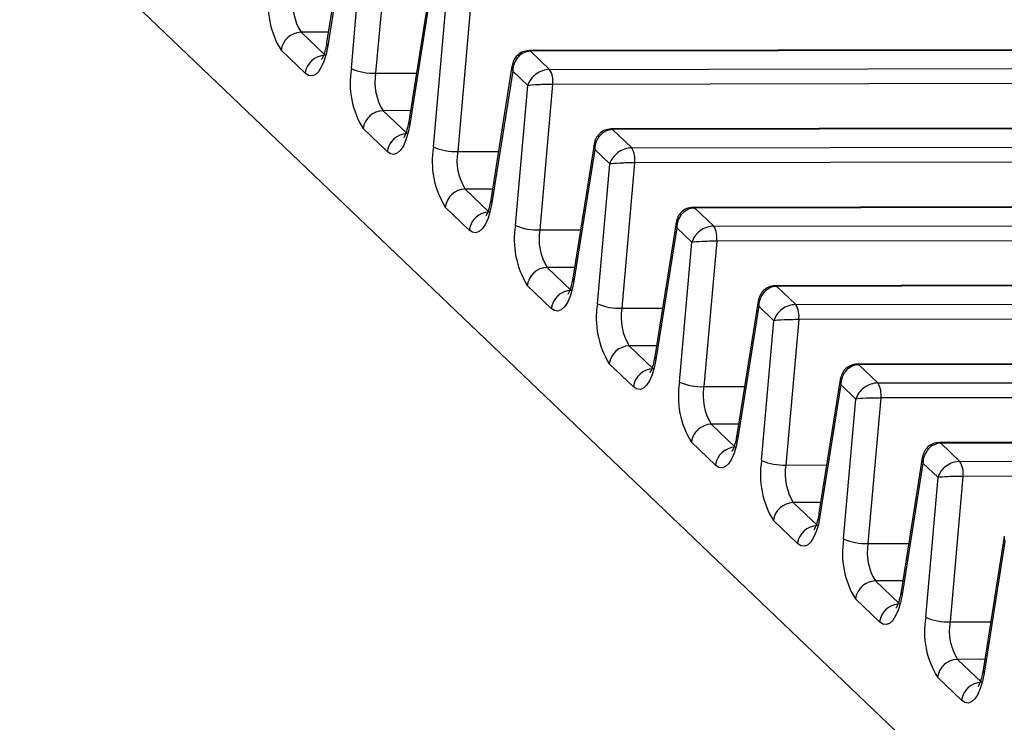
# Model space of a CAD drawing. Header units: millimetres. Extents: x 1578 to 1793, y 2179 to 2535.
# Tile 4 of 14: x 1634 to 1650, y 2321 to 2332. Entities that reach past the tile are written whole.
import ezdxf

# ---------------------------------------------------------------- set-up
doc = ezdxf.new("R2010")
doc.units = ezdxf.units.MM

msp = doc.modelspace()

# ---------------------------------------------------------------- linework, layer by layer
at = {"linetype": 'Continuous', "lineweight": 25}
for p, q in [((1653.4009871, 2315.8348304), (1630.3413614, 2337.8523866)), ((1639.6520893, 2333.6784926), (1639.3164589, 2331.5644507)), ((1639.6633253, 2333.5983803), (1639.332868, 2331.5169223)), ((1639.7069878, 2331.159709), (1639.9020448, 2333.3704486)), ((1640.2946863, 2333.3872868), (1640.0917845, 2331.0876351)), ((1640.9502554, 2332.4389909), (1640.614625, 2330.324949)), ((1640.9614914, 2332.3588786), (1640.6310341, 2330.2774207)), ((1641.0051539, 2329.9202074), (1641.2002109, 2332.1309469)), ((1641.5928524, 2332.1477851), (1641.3899506, 2329.8481334)), ((1639.3434068, 2331.7341883), (1638.9105964, 2331.7334325)), ((1638.9105964, 2331.7334325), (1639.2912308, 2331.3699991)), ((1749.6669545, 2331.6313559), (1642.5195245, 2331.4442474)), ((1749.690457, 2331.6204627), (1642.5430269, 2331.4333542)), ((1638.9766209, 2331.0858506), (1638.5959865, 2331.449284)), ((1642.5430269, 2331.4333542), (1642.8442273, 2331.1457651)), ((1642.8442273, 2331.1457651), (1749.9916574, 2331.3328736)), ((1642.2484215, 2331.1994892), (1641.9127911, 2329.0854473)), ((1642.2596575, 2331.1193769), (1641.9292002, 2329.037919)), ((1642.498377, 2330.8914453), (1642.2596575, 2331.1193769)), ((1750.0384486, 2331.095392), (1642.8910185, 2330.9082834)), ((1640.0917845, 2331.0876351), (1640.7358894, 2331.0887598)), ((1642.30332, 2328.6807057), (1642.498377, 2330.8914453)), ((1642.8910185, 2330.9082834), (1642.6881167, 2328.6086317)), ((1640.6415729, 2330.4946866), (1640.2087625, 2330.4939308)), ((1640.2087625, 2330.4939308), (1640.5893969, 2330.1304974)), ((1750.9651206, 2330.3918542), (1643.8176906, 2330.2047457)), ((1750.9886231, 2330.380961), (1643.841193, 2330.1938525)), ((1640.274787, 2329.8463489), (1639.8941526, 2330.2097823)), ((1643.841193, 2330.1938525), (1644.1423934, 2329.9062634)), ((1644.1423934, 2329.9062634), (1751.2898235, 2330.093372)), ((1641.3899506, 2329.8481334), (1642.0340555, 2329.8492581)), ((1643.5465876, 2329.9599875), (1643.2109572, 2327.8459456)), ((1643.5578236, 2329.8798753), (1643.2273663, 2327.7984173)), ((1643.7965431, 2329.6519436), (1643.5578236, 2329.8798753)), ((1751.3366147, 2329.8558903), (1644.1891846, 2329.6687817)), ((1643.6014861, 2327.441204), (1643.7965431, 2329.6519436)), ((1644.1891846, 2329.6687817), (1643.9862828, 2327.36913)), ((1641.939739, 2329.2551849), (1641.5069286, 2329.2544291)), ((1641.5069286, 2329.2544291), (1641.887563, 2328.8909957)), ((1752.2632867, 2329.1523525), (1645.1158567, 2328.965244)), ((1752.2867892, 2329.1414593), (1645.1393591, 2328.9543508)), ((1641.5729531, 2328.6068472), (1641.1923187, 2328.9702806)), ((1645.1393591, 2328.9543508), (1645.4405595, 2328.6667617)), ((1645.4405595, 2328.6667617), (1752.5879896, 2328.8538703)), ((1642.6881167, 2328.6086317), (1643.3322216, 2328.6097565)), ((1644.8447537, 2328.7204858), (1644.5091233, 2326.6064439)), ((1644.8559897, 2328.6403736), (1644.5255324, 2326.5589156)), ((1645.0947092, 2328.4124419), (1644.8559897, 2328.6403736)), ((1752.6347808, 2328.6163886), (1645.4873507, 2328.42928)), ((1644.8996522, 2326.2017023), (1645.0947092, 2328.4124419)), ((1645.4873507, 2328.42928), (1645.2844489, 2326.1296283)), ((1643.2379051, 2328.0156832), (1642.8050947, 2328.0149274)), ((1642.8050947, 2328.0149274), (1643.1857291, 2327.6514941)), ((1753.5614528, 2327.9128508), (1646.4140228, 2327.7257423)), ((1753.5849553, 2327.9019576), (1646.4375252, 2327.7148491)), ((1642.8711192, 2327.3673455), (1642.4904848, 2327.7307789)), ((1646.4375252, 2327.7148491), (1646.7387256, 2327.42726)), ((1646.7387256, 2327.42726), (1753.8861557, 2327.6143686)), ((1643.9862828, 2327.36913), (1644.6303877, 2327.3702548)), ((1646.1429198, 2327.4809841), (1645.8072894, 2325.3669422)), ((1646.1541558, 2327.4008719), (1645.8236985, 2325.3194139)), ((1646.3928753, 2327.1729402), (1646.1541558, 2327.4008719)), ((1753.9329469, 2327.3768869), (1646.7855168, 2327.1897783)), ((1646.1978183, 2324.9622006), (1646.3928753, 2327.1729402)), ((1646.7855168, 2327.1897783), (1646.582615, 2324.8901266)), ((1644.5360712, 2326.7761815), (1644.1032608, 2326.7754257)), ((1644.1032608, 2326.7754257), (1644.4838952, 2326.4119924)), ((1754.8596189, 2326.6733491), (1647.7121889, 2326.4862406)), ((1754.8831214, 2326.662456), (1647.7356913, 2326.4753474)), ((1644.1692853, 2326.1278438), (1643.7886509, 2326.4912772)), ((1647.7356913, 2326.4753474), (1648.0368917, 2326.1877583)), ((1648.0368917, 2326.1877583), (1755.1843218, 2326.3748669)), ((1645.2844489, 2326.1296283), (1645.9285538, 2326.1307531)), ((1647.4410859, 2326.2414824), (1647.1054555, 2324.1274405)), ((1647.4523219, 2326.1613702), (1647.1218645, 2324.0799122)), ((1647.6910414, 2325.9334385), (1647.4523219, 2326.1613702)), ((1755.231113, 2326.1373852), (1648.0836829, 2325.9502766)), ((1648.0836829, 2325.9502766), (1647.8807811, 2323.6506249)), ((1647.4959844, 2323.7226989), (1647.6910414, 2325.9334385)), ((1645.8342373, 2325.5366799), (1645.4014269, 2325.535924)), ((1645.4014269, 2325.535924), (1645.7820613, 2325.1724907)), ((1756.157785, 2325.4338474), (1649.010355, 2325.2467389)), ((1756.1812875, 2325.4229543), (1649.0338574, 2325.2358457)), ((1645.4674514, 2324.8883421), (1645.086817, 2325.2517755)), ((1649.0338574, 2325.2358457), (1649.3350578, 2324.9482566)), ((1649.3350578, 2324.9482566), (1756.4824879, 2325.1353652)), ((1646.582615, 2324.8901266), (1647.2267199, 2324.8912514)), ((1648.739252, 2325.0019807), (1648.4036216, 2322.8879388)), ((1648.750488, 2324.9218685), (1648.4200306, 2322.8404105)), ((1648.9892075, 2324.6939368), (1648.750488, 2324.9218685)), ((1756.5292791, 2324.8978835), (1649.381849, 2324.7107749)), ((1649.381849, 2324.7107749), (1649.1789472, 2322.4111232)), ((1648.7941505, 2322.4831972), (1648.9892075, 2324.6939368)), ((1647.1324034, 2324.2971782), (1646.699593, 2324.2964224)), ((1646.699593, 2324.2964224), (1647.0802274, 2323.932989)), ((1646.7656175, 2323.6488404), (1646.3849831, 2324.0122738)), ((1647.8807811, 2323.6506249), (1648.524886, 2323.6517497)), ((1650.0374181, 2323.762479), (1649.7017876, 2321.6484371)), ((1650.0486541, 2323.6823668), (1649.7181967, 2321.6009088)), ((1648.4305695, 2323.0576765), (1647.9977591, 2323.0569207)), ((1647.9977591, 2323.0569207), (1648.3783935, 2322.6934873)), ((1648.0637836, 2322.4093387), (1647.6831492, 2322.7727721)), ((1649.1789472, 2322.4111232), (1649.8230521, 2322.412248)), ((1649.7287356, 2321.8181748), (1649.2959252, 2321.817419)), ((1649.2959252, 2321.817419), (1649.6765596, 2321.4539856)), ((1649.3619497, 2321.169837), (1648.9813153, 2321.5332704))]:
    msp.add_line(p, q, dxfattribs=at)
at = {"linetype": 'Continuous', "lineweight": 25, "flags": 128}
for points in [[(1639.332868, 2331.5169223), (1639.306954, 2331.3877461), (1639.2728886, 2331.2741558), (1639.2318399, 2331.1800463), (1639.1852154, 2331.1086447), (1639.1346139, 2331.0623994), (1639.0817706, 2331.042896), (1639.0284973, 2331.0508035), (1638.9766209, 2331.0858506)], [(1642.5195273, 2331.4442474), (1642.5300578, 2331.442116), (1642.5430269, 2331.4333542)], [(1640.6310341, 2330.2774207), (1640.6051201, 2330.1482444), (1640.5710547, 2330.0346541), (1640.530006, 2329.9405446), (1640.4833815, 2329.869143), (1640.43278, 2329.8228977), (1640.3799367, 2329.8033944), (1640.3266634, 2329.8113018), (1640.274787, 2329.8463489)], [(1643.8176934, 2330.2047457), (1643.8282239, 2330.2026143), (1643.841193, 2330.1938525)], [(1641.9292002, 2329.037919), (1641.9032862, 2328.9087427), (1641.8692208, 2328.7951524), (1641.8281721, 2328.7010429), (1641.7815476, 2328.6296413), (1641.7309461, 2328.583396), (1641.6781028, 2328.5638927), (1641.6248295, 2328.5718001), (1641.5729531, 2328.6068472)], [(1645.1158595, 2328.965244), (1645.12639, 2328.9631126), (1645.1393591, 2328.9543508)], [(1643.2273663, 2327.7984173), (1643.2014523, 2327.669241), (1643.1673869, 2327.5556507), (1643.1263382, 2327.4615412), (1643.0797137, 2327.3901396), (1643.0291122, 2327.3438943), (1642.9762689, 2327.324391), (1642.9229956, 2327.3322984), (1642.8711192, 2327.3673455)], [(1646.4140256, 2327.7257423), (1646.4245561, 2327.7236109), (1646.4375252, 2327.7148491)], [(1644.5255324, 2326.5589156), (1644.4996184, 2326.4297393), (1644.465553, 2326.316149), (1644.4245043, 2326.2220395), (1644.3778798, 2326.1506379), (1644.3272783, 2326.1043926), (1644.274435, 2326.0848893), (1644.2211617, 2326.0927967), (1644.1692853, 2326.1278438)], [(1647.7121917, 2326.4862406), (1647.7227222, 2326.4841092), (1647.7356913, 2326.4753474)], [(1645.8236985, 2325.3194139), (1645.7977845, 2325.1902377), (1645.7637191, 2325.0766473), (1645.7226704, 2324.9825378), (1645.6760459, 2324.9111362), (1645.6254444, 2324.8648909), (1645.5726011, 2324.8453876), (1645.5193278, 2324.853295), (1645.4674514, 2324.8883421)], [(1649.0103578, 2325.2467389), (1649.0208883, 2325.2446075), (1649.0338574, 2325.2358457)], [(1647.1218645, 2324.0799122), (1647.0959506, 2323.950736), (1647.0618852, 2323.8371456), (1647.0208365, 2323.7430361), (1646.974212, 2323.6716345), (1646.9236105, 2323.6253892), (1646.8707672, 2323.6058859), (1646.8174939, 2323.6137933), (1646.7656175, 2323.6488404)], [(1648.4200306, 2322.8404105), (1648.3941167, 2322.7112343), (1648.3600513, 2322.5976439), (1648.3190026, 2322.5035344), (1648.2723781, 2322.4321328), (1648.2217766, 2322.3858875), (1648.1689333, 2322.3663842), (1648.11566, 2322.3742916), (1648.0637836, 2322.4093387)], [(1649.7181967, 2321.6009088), (1649.6922828, 2321.4717326), (1649.6582174, 2321.3581422), (1649.6171687, 2321.2640327), (1649.5705442, 2321.1926311), (1649.5199427, 2321.1463858), (1649.4670993, 2321.1268825), (1649.4138261, 2321.1347899), (1649.3619497, 2321.169837)]]:
    msp.add_lwpolyline(points, dxfattribs=at)
at = {"linetype": 'Continuous', "lineweight": 25}
for centre, radius, start, end in [((1639.7581526, 2332.1716685), 1.368382, 170.42807258, 211.86444662), ((1639.6369502, 2332.1849228), 0.8552388, 170.42807258, 211.86444662), ((1638.9201784, 2331.4065807), 0.3269922, 91.67919428, 172.4960743), ((1639.3733909, 2331.5575096), 0.0573536, 173.04890773, 225.04543143), ((1639.3008127, 2331.0431473), 0.3269922, 91.67919428, 172.4960743), ((1641.0563187, 2330.9321668), 1.368382, 170.42807258, 211.86444662), ((1640.0527991, 2331.9427303), 0.8559834, 246.17196396, 272.6104171), ((1642.5536858, 2330.965169), 0.3420955, 350.42807258, 31.86444662), ((1640.9351163, 2330.9454211), 0.8552388, 170.42807258, 211.86444662), ((1640.2183445, 2330.167079), 0.3269922, 91.67919428, 172.4960743), ((1640.671557, 2330.3180079), 0.0573536, 173.04890773, 225.04543143), ((1640.5989788, 2329.8036456), 0.3269922, 91.67919428, 172.4960743), ((1642.3544848, 2329.6926651), 1.368382, 170.42807258, 211.86444662), ((1641.3509652, 2330.7032286), 0.8559834, 246.17196396, 272.6104171), ((1642.2332824, 2329.7059194), 0.8552388, 170.42807258, 211.86444662), ((1643.8518519, 2329.7256673), 0.3420955, 350.42807258, 31.86444662), ((1641.5165106, 2328.9275773), 0.3269922, 91.67919428, 172.4960743), ((1641.9697231, 2329.0785062), 0.0573536, 173.04890773, 225.04543143), ((1641.8971449, 2328.5641439), 0.3269922, 91.67919428, 172.4960743), ((1643.6526509, 2328.4531634), 1.368382, 170.42807258, 211.86444662), ((1642.6491313, 2329.4637269), 0.8559834, 246.17196396, 272.6104171), ((1643.5314485, 2328.4664178), 0.8552388, 170.42807258, 211.86444662), ((1645.150018, 2328.4861656), 0.3420955, 350.42807258, 31.86444662), ((1642.8146767, 2327.6880756), 0.3269922, 91.67919428, 172.4960743), ((1643.2678892, 2327.8390045), 0.0573536, 173.04890773, 225.04543143), ((1643.195311, 2327.3246422), 0.3269922, 91.67919428, 172.4960743), ((1644.950817, 2327.2136617), 1.368382, 170.42807258, 211.86444662), ((1643.9472974, 2328.2242252), 0.8559834, 246.17196396, 272.6104171), ((1644.8296146, 2327.2269161), 0.8552388, 170.42807258, 211.86444662), ((1646.4481841, 2327.2466639), 0.3420955, 350.42807258, 31.86444662), ((1644.1128428, 2326.4485739), 0.3269922, 91.67919428, 172.4960743), ((1644.5660553, 2326.5995028), 0.0573536, 173.04890773, 225.04543143), ((1644.4934771, 2326.0851405), 0.3269922, 91.67919428, 172.4960743), ((1646.2489831, 2325.97416), 1.368382, 170.42807258, 211.86444662), ((1645.2454635, 2326.9847235), 0.8559834, 246.17196396, 272.6104171), ((1646.1277807, 2325.9874144), 0.8552388, 170.42807258, 211.86444662), ((1647.7463502, 2326.0071622), 0.3420955, 350.42807258, 31.86444662), ((1645.4110089, 2325.2090722), 0.3269922, 91.67919428, 172.4960743), ((1645.8642214, 2325.3600012), 0.0573536, 173.04890773, 225.04543143), ((1645.7916432, 2324.8456388), 0.3269922, 91.67919428, 172.4960743), ((1647.5471492, 2324.7346583), 1.368382, 170.42807258, 211.86444662), ((1646.5436296, 2325.7452218), 0.8559834, 246.17196396, 272.6104171), ((1647.4259468, 2324.7479127), 0.8552388, 170.42807258, 211.86444662), ((1649.0445163, 2324.7676605), 0.3420955, 350.42807258, 31.86444662), ((1646.709175, 2323.9695705), 0.3269922, 91.67919428, 172.4960743), ((1647.1623875, 2324.1204995), 0.0573536, 173.04890773, 225.04543143), ((1647.0898093, 2323.6061371), 0.3269922, 91.67919428, 172.4960743), ((1648.8453153, 2323.4951566), 1.368382, 170.42807258, 211.86444662), ((1647.8417957, 2324.5057201), 0.8559834, 246.17196396, 272.6104171), ((1648.7241129, 2323.508411), 0.8552388, 170.42807258, 211.86444662), ((1648.0073411, 2322.7300688), 0.3269922, 91.67919428, 172.4960743), ((1648.4605536, 2322.8809978), 0.0573536, 173.04890773, 225.04543143), ((1648.3879754, 2322.3666355), 0.3269922, 91.67919428, 172.4960743), ((1650.1434814, 2322.2556549), 1.368382, 170.42807258, 211.86444662), ((1649.1399618, 2323.2662184), 0.8559834, 246.17196396, 272.6104171), ((1650.022279, 2322.2689093), 0.8552388, 170.42807258, 211.86444662), ((1649.3055072, 2321.4905671), 0.3269922, 91.67919428, 172.4960743), ((1649.7587197, 2321.6414961), 0.0573536, 173.04890773, 225.04543143), ((1649.6861415, 2321.1271338), 0.3269922, 91.67919428, 172.4960743)]:
    msp.add_arc(centre, radius, start, end, dxfattribs=at)
for centre, major_axis, ratio, start_param, end_param in [((1642.5395376, 2331.1198657), (0.0192553, 0.3130179), 0.8920854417, 0.0563807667, 1.6271770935), ((1642.5395376, 2331.1198657), (0.2857473, -0.1008361), 0.6275242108, 3.246901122, 3.6562406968), ((1642.778257, 2330.891934), (0.2615909, 0.1559467), 0.7656137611, 0.9111337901, 2.4819301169), ((1642.778257, 2330.891934), (0.3017415, 0.0065794), 0.0496289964, 1.1867170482, 2.757513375), ((1643.8377037, 2329.880364), (0.0192553, 0.3130179), 0.8920854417, 0.0563807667, 1.6271770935), ((1643.8377037, 2329.880364), (0.2857473, -0.1008361), 0.6275242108, 3.246901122, 3.6562406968), ((1644.0764231, 2329.6524323), (0.2615909, 0.1559467), 0.7656137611, 0.9111337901, 2.4819301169), ((1644.0764231, 2329.6524323), (0.3017415, 0.0065794), 0.0496289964, 1.1867170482, 2.757513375), ((1645.1358698, 2328.6408623), (0.0192553, 0.3130179), 0.8920854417, 0.0563807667, 1.6271770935), ((1645.1358698, 2328.6408623), (0.2857473, -0.1008361), 0.6275242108, 3.246901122, 3.6562406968), ((1645.3745892, 2328.4129306), (0.2615909, 0.1559467), 0.7656137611, 0.9111337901, 2.4819301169), ((1645.3745892, 2328.4129306), (0.3017415, 0.0065794), 0.0496289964, 1.1867170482, 2.757513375), ((1646.4340359, 2327.4013606), (0.0192553, 0.3130179), 0.8920854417, 0.0563807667, 1.6271770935), ((1646.4340359, 2327.4013606), (0.2857473, -0.1008361), 0.6275242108, 3.246901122, 3.6562406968), ((1646.6727553, 2327.1734289), (0.2615909, 0.1559467), 0.7656137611, 0.9111337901, 2.4819301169), ((1646.6727553, 2327.1734289), (0.3017415, 0.0065794), 0.0496289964, 1.1867170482, 2.757513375), ((1647.732202, 2326.1618589), (0.0192553, 0.3130179), 0.8920854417, 0.0563807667, 1.6271770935), ((1647.732202, 2326.1618589), (0.2857473, -0.1008361), 0.6275242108, 3.246901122, 3.6562406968), ((1647.9709214, 2325.9339272), (0.2615909, 0.1559467), 0.7656137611, 0.9111337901, 2.4819301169), ((1647.9709214, 2325.9339272), (0.3017415, 0.0065794), 0.0496289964, 1.1867170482, 2.757513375), ((1649.0303681, 2324.9223572), (0.0192553, 0.3130179), 0.8920854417, 0.0563807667, 1.6271770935), ((1649.0303681, 2324.9223572), (0.2857473, -0.1008361), 0.6275242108, 3.246901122, 3.6562406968), ((1649.2690875, 2324.6944255), (0.2615909, 0.1559467), 0.7656137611, 0.9111337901, 2.4819301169), ((1649.2690875, 2324.6944255), (0.3017415, 0.0065794), 0.0496289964, 1.1867170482, 2.757513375), ((1650.3285342, 2323.6828555), (0.2857473, -0.1008361), 0.6275242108, 3.246901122, 3.6562406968)]:
    msp.add_ellipse(centre, major_axis=major_axis, ratio=ratio, start_param=start_param, end_param=end_param, dxfattribs=at)
for points, knots in [([(1639.3164589, 2331.5644507), (1639.310352, 2331.5309873), (1639.2952309, 2331.4481284), (1639.2655801, 2331.3553571), (1639.2365869, 2331.3033625), (1639.236817, 2331.3039242), (1639.2368987, 2331.3041237)], [0, 0, 0, 0, 0.2325934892, 0.5759257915, 0.8493659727, 1, 1, 1, 1]), ([(1642.5195245, 2331.4442474), (1642.4842103, 2331.4401268), (1642.4153608, 2331.4320932), (1642.3312036, 2331.3731659), (1642.2722511, 2331.2948107), (1642.2570229, 2331.2334052), (1642.2493523, 2331.2024749)], [0, 0, 0, 0, 0.2655351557, 0.5176949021, 0.7570605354, 1, 1, 1, 1]), ([(1640.614625, 2330.324949), (1640.6085181, 2330.2914856), (1640.593397, 2330.2086267), (1640.5637462, 2330.1158554), (1640.534753, 2330.0638609), (1640.5349831, 2330.0644225), (1640.5350648, 2330.064622)], [0, 0, 0, 0, 0.2325934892, 0.5759257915, 0.8493659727, 1, 1, 1, 1]), ([(1643.8176906, 2330.2047457), (1643.7823764, 2330.2006251), (1643.7135269, 2330.1925915), (1643.6293697, 2330.1336642), (1643.5704172, 2330.0553091), (1643.555189, 2329.9939035), (1643.5475184, 2329.9629732)], [0, 0, 0, 0, 0.2655351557, 0.5176949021, 0.7570605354, 1, 1, 1, 1]), ([(1641.9127911, 2329.0854473), (1641.9066842, 2329.0519839), (1641.8915631, 2328.969125), (1641.8619123, 2328.8763537), (1641.8329191, 2328.8243592), (1641.8331492, 2328.8249208), (1641.8332309, 2328.8251203)], [0, 0, 0, 0, 0.2325934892, 0.5759257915, 0.8493659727, 1, 1, 1, 1]), ([(1645.1158567, 2328.965244), (1645.0805425, 2328.9611234), (1645.011693, 2328.9530898), (1644.9275358, 2328.8941625), (1644.8685833, 2328.8158074), (1644.8533551, 2328.7544018), (1644.8456845, 2328.7234715)], [0, 0, 0, 0, 0.2655351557, 0.5176949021, 0.7570605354, 1, 1, 1, 1]), ([(1643.2109572, 2327.8459456), (1643.2048503, 2327.8124822), (1643.1897292, 2327.7296233), (1643.1600784, 2327.636852), (1643.1310852, 2327.5848575), (1643.1313153, 2327.5854191), (1643.131397, 2327.5856187)], [0, 0, 0, 0, 0.2325934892, 0.5759257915, 0.8493659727, 1, 1, 1, 1]), ([(1646.4140228, 2327.7257423), (1646.3787086, 2327.7216217), (1646.3098591, 2327.7135881), (1646.2257019, 2327.6546608), (1646.1667494, 2327.5763057), (1646.1515212, 2327.5149001), (1646.1438506, 2327.4839698)], [0, 0, 0, 0, 0.26553515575, 0.51769490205, 0.7570605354, 1, 1, 1, 1]), ([(1644.5091233, 2326.6064439), (1644.5030164, 2326.5729805), (1644.4878953, 2326.4901216), (1644.4582445, 2326.3973503), (1644.4292513, 2326.3453558), (1644.4294814, 2326.3459174), (1644.4295631, 2326.346117)], [0, 0, 0, 0, 0.2325934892, 0.5759257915, 0.8493659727, 1, 1, 1, 1]), ([(1647.7121889, 2326.4862406), (1647.6768747, 2326.48212), (1647.6080252, 2326.4740864), (1647.523868, 2326.4151591), (1647.4649155, 2326.336804), (1647.4496873, 2326.2753984), (1647.4420167, 2326.2444681)], [0, 0, 0, 0, 0.26553515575, 0.51769490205, 0.7570605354, 1, 1, 1, 1]), ([(1645.8072894, 2325.3669422), (1645.8011825, 2325.3334788), (1645.7860614, 2325.2506199), (1645.7564106, 2325.1578486), (1645.7274174, 2325.1058541), (1645.7276475, 2325.1064158), (1645.7277292, 2325.1066153)], [0, 0, 0, 0, 0.2325934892, 0.5759257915, 0.8493659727, 1, 1, 1, 1]), ([(1649.010355, 2325.2467389), (1648.9750408, 2325.2426183), (1648.9061913, 2325.2345847), (1648.8220341, 2325.1756575), (1648.7630816, 2325.0973023), (1648.7478534, 2325.0358967), (1648.7401828, 2325.0049664)], [0, 0, 0, 0, 0.2655351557, 0.5176949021, 0.7570605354, 1, 1, 1, 1]), ([(1647.1054555, 2324.1274405), (1647.0993486, 2324.0939771), (1647.0842275, 2324.0111182), (1647.0545767, 2323.918347), (1647.0255835, 2323.8663524), (1647.0258136, 2323.8669141), (1647.0258953, 2323.8671136)], [0, 0, 0, 0, 0.2325934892, 0.5759257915, 0.8493659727, 1, 1, 1, 1]), ([(1648.4036216, 2322.8879388), (1648.3975147, 2322.8544754), (1648.3823936, 2322.7716166), (1648.3527428, 2322.6788453), (1648.3237496, 2322.6268507), (1648.3239797, 2322.6274124), (1648.3240614, 2322.6276119)], [0, 0, 0, 0, 0.2325934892, 0.5759257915, 0.8493659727, 1, 1, 1, 1]), ([(1649.7017876, 2321.6484371), (1649.6956808, 2321.6149737), (1649.6805597, 2321.5321149), (1649.6509089, 2321.4393436), (1649.6219157, 2321.387349), (1649.6221458, 2321.3879107), (1649.6222275, 2321.3881102)], [0, 0, 0, 0, 0.2325934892, 0.5759257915, 0.8493659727, 1, 1, 1, 1])]:
    msp.add_open_spline(points, degree=3, knots=knots, dxfattribs=at)

doc.saveas('drawing.dxf')
